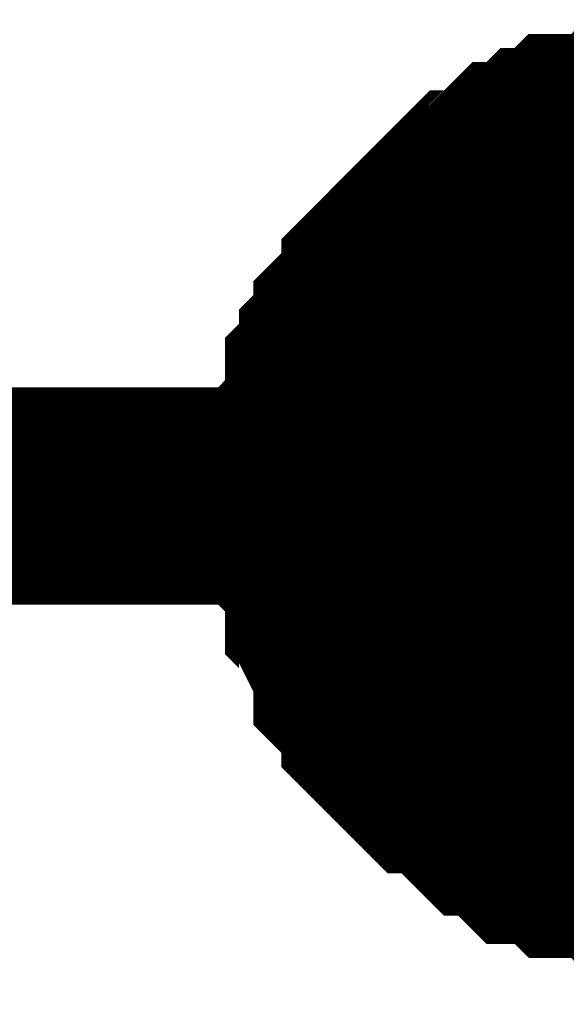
# Model space of a CAD drawing. Header units: inches. Extents: x 0 to 292, y 0 to 193.
# Tile 79 of 256: x 92.544 to 93.297, y 105.136 to 106.493. Entities that reach past the tile are written whole.
import ezdxf

# ---------------------------------------------------------------- set-up
doc = ezdxf.new("R2010")
doc.units = ezdxf.units.IN
doc.layers.add('Sheet', color=255, linetype='Continuous')

msp = doc.modelspace()

# ---------------------------------------------------------------- linework, layer by layer
at = {"layer": 'Sheet'}
for points in [[(92.9569, 105.8368, 0.2997, 0.2997, 0), (92.9569, 105.8562, 0.2997, 0.2997, 0), (92.9569, 105.8952, 0.2997, 0.2997, 0), (92.9569, 105.9147, 0.2997, 0.2997, 0), (92.9763, 105.9342, 0.2997, 0.2997, 0), (92.9763, 105.9537, 0.2997, 0.2997, 0), (92.9763, 105.9927, 0.2997, 0.2997, 0), (92.9958, 106.0122, 0.2997, 0.2997, 0), (92.9958, 106.0317, 0.2997, 0.2997, 0), (93.0153, 106.0512, 0.2997, 0.2997, 0), (93.0153, 106.0706, 0.2997, 0.2997, 0), (93.0348, 106.0901, 0.2997, 0.2997, 0), (93.0543, 106.1096, 0.2997, 0.2997, 0), (93.0543, 106.1291, 0.2997, 0.2997, 0), (93.0738, 106.1486, 0.2997, 0.2997, 0), (93.0932, 106.1681, 0.2997, 0.2997, 0), (93.1127, 106.1876, 0.2997, 0.2997, 0), (93.1322, 106.2071, 0.2997, 0.2997, 0), (93.1517, 106.2266, 0.2997, 0.2997, 0), (93.1712, 106.2461, 0.2997, 0.2997, 0), (93.1907, 106.2461, 0.2997, 0.2997, 0), (93.2101, 106.2656, 0.2997, 0.2997, 0), (93.2296, 106.285, 0.2997, 0.2997, 0), (93.2491, 106.285, 0.2997, 0.2997, 0), (93.2686, 106.3045, 0.2997, 0.2997, 0), (93.2881, 106.3045, 0.2997, 0.2997, 0), (93.3076, 106.324, 0.2997, 0.2997, 0), (93.3465, 106.324, 0.2997, 0.2997, 0), (93.366, 106.324, 0.2997, 0.2997, 0), (93.3855, 106.3435, 0.2997, 0.2997, 0), (93.405, 106.3435, 0.2997, 0.2997, 0), (93.4439, 106.3435, 0.2997, 0.2997, 0), (93.4634, 106.3435, 0.2997, 0.2997, 0)], [(92.9569, 105.8368, 0.2997, 0.2997, 0), (92.9569, 105.8562, 0.2997, 0.2997, 0), (92.9569, 105.8952, 0.2997, 0.2997, 0), (92.9569, 105.9147, 0.2997, 0.2997, 0), (92.9763, 105.9342, 0.2997, 0.2997, 0), (92.9763, 105.9537, 0.2997, 0.2997, 0), (92.9763, 105.9927, 0.2997, 0.2997, 0), (92.9958, 106.0122, 0.2997, 0.2997, 0), (92.9958, 106.0317, 0.2997, 0.2997, 0), (93.0153, 106.0512, 0.2997, 0.2997, 0), (93.0153, 106.0706, 0.2997, 0.2997, 0), (93.0348, 106.0901, 0.2997, 0.2997, 0), (93.0543, 106.1096, 0.2997, 0.2997, 0), (93.0543, 106.1291, 0.2997, 0.2997, 0), (93.0738, 106.1486, 0.2997, 0.2997, 0), (93.0932, 106.1681, 0.2997, 0.2997, 0), (93.1127, 106.1876, 0.2997, 0.2997, 0), (93.1322, 106.2071, 0.2997, 0.2997, 0), (93.1517, 106.2266, 0.2997, 0.2997, 0), (93.1712, 106.2461, 0.2997, 0.2997, 0), (93.1907, 106.2461, 0.2997, 0.2997, 0), (93.2101, 106.2656, 0.2997, 0.2997, 0), (93.2296, 106.285, 0.2997, 0.2997, 0), (93.2491, 106.285, 0.2997, 0.2997, 0), (93.2686, 106.3045, 0.2997, 0.2997, 0), (93.2881, 106.3045, 0.2997, 0.2997, 0), (93.3076, 106.324, 0.2997, 0.2997, 0), (93.3465, 106.324, 0.2997, 0.2997, 0), (93.366, 106.324, 0.2997, 0.2997, 0), (93.3855, 106.3435, 0.2997, 0.2997, 0), (93.405, 106.3435, 0.2997, 0.2997, 0), (93.4439, 106.3435, 0.2997, 0.2997, 0), (93.4634, 106.3435, 0.2997, 0.2997, 0)], [(92.9569, 105.8368, 0.2997, 0.2997, 0), (92.9569, 105.8562, 0.2997, 0.2997, 0), (92.9569, 105.8952, 0.2997, 0.2997, 0), (92.9569, 105.9147, 0.2997, 0.2997, 0), (92.9763, 105.9342, 0.2997, 0.2997, 0), (92.9763, 105.9537, 0.2997, 0.2997, 0), (92.9763, 105.9927, 0.2997, 0.2997, 0), (92.9958, 106.0122, 0.2997, 0.2997, 0), (92.9958, 106.0317, 0.2997, 0.2997, 0), (93.0153, 106.0512, 0.2997, 0.2997, 0), (93.0153, 106.0706, 0.2997, 0.2997, 0), (93.0348, 106.0901, 0.2997, 0.2997, 0), (93.0543, 106.1096, 0.2997, 0.2997, 0), (93.0543, 106.1291, 0.2997, 0.2997, 0), (93.0738, 106.1486, 0.2997, 0.2997, 0), (93.0932, 106.1681, 0.2997, 0.2997, 0), (93.1127, 106.1876, 0.2997, 0.2997, 0), (93.1322, 106.2071, 0.2997, 0.2997, 0), (93.1517, 106.2266, 0.2997, 0.2997, 0), (93.1712, 106.2461, 0.2997, 0.2997, 0), (93.1907, 106.2461, 0.2997, 0.2997, 0), (93.2101, 106.2656, 0.2997, 0.2997, 0), (93.2296, 106.285, 0.2997, 0.2997, 0), (93.2491, 106.285, 0.2997, 0.2997, 0), (93.2686, 106.3045, 0.2997, 0.2997, 0), (93.2881, 106.3045, 0.2997, 0.2997, 0), (93.3076, 106.324, 0.2997, 0.2997, 0), (93.3465, 106.324, 0.2997, 0.2997, 0), (93.366, 106.324, 0.2997, 0.2997, 0), (93.3855, 106.3435, 0.2997, 0.2997, 0), (93.405, 106.3435, 0.2997, 0.2997, 0), (93.4439, 106.3435, 0.2997, 0.2997, 0), (93.4634, 106.3435, 0.2997, 0.2997, 0)], [(92.9569, 105.8368, 0.2997, 0.2997, 0), (92.9569, 105.8562, 0.2997, 0.2997, 0), (92.9569, 105.8952, 0.2997, 0.2997, 0), (92.9569, 105.9147, 0.2997, 0.2997, 0), (92.9763, 105.9342, 0.2997, 0.2997, 0), (92.9763, 105.9537, 0.2997, 0.2997, 0), (92.9763, 105.9927, 0.2997, 0.2997, 0), (92.9958, 106.0122, 0.2997, 0.2997, 0), (92.9958, 106.0317, 0.2997, 0.2997, 0), (93.0153, 106.0512, 0.2997, 0.2997, 0), (93.0153, 106.0706, 0.2997, 0.2997, 0), (93.0348, 106.0901, 0.2997, 0.2997, 0), (93.0543, 106.1096, 0.2997, 0.2997, 0), (93.0543, 106.1291, 0.2997, 0.2997, 0), (93.0738, 106.1486, 0.2997, 0.2997, 0), (93.0932, 106.1681, 0.2997, 0.2997, 0), (93.1127, 106.1876, 0.2997, 0.2997, 0), (93.1322, 106.2071, 0.2997, 0.2997, 0), (93.1517, 106.2266, 0.2997, 0.2997, 0), (93.1712, 106.2461, 0.2997, 0.2997, 0), (93.1907, 106.2461, 0.2997, 0.2997, 0), (93.2101, 106.2656, 0.2997, 0.2997, 0), (93.2296, 106.285, 0.2997, 0.2997, 0), (93.2491, 106.285, 0.2997, 0.2997, 0), (93.2686, 106.3045, 0.2997, 0.2997, 0), (93.2881, 106.3045, 0.2997, 0.2997, 0), (93.3076, 106.324, 0.2997, 0.2997, 0), (93.3465, 106.324, 0.2997, 0.2997, 0), (93.366, 106.324, 0.2997, 0.2997, 0), (93.3855, 106.3435, 0.2997, 0.2997, 0), (93.405, 106.3435, 0.2997, 0.2997, 0), (93.4439, 106.3435, 0.2997, 0.2997, 0), (93.4634, 106.3435, 0.2997, 0.2997, 0)], [(92.9569, 105.8368, 0.0991, 0.0991, 0), (92.9569, 105.8562, 0.0991, 0.0991, 0), (92.9569, 105.8952, 0.0991, 0.0991, 0), (92.9569, 105.9147, 0.0991, 0.0991, 0), (92.9763, 105.9342, 0.0991, 0.0991, 0), (92.9763, 105.9537, 0.0991, 0.0991, 0), (92.9763, 105.9927, 0.0991, 0.0991, 0), (92.9958, 106.0122, 0.0991, 0.0991, 0), (92.9958, 106.0317, 0.0991, 0.0991, 0), (93.0153, 106.0512, 0.0991, 0.0991, 0), (93.0153, 106.0706, 0.0991, 0.0991, 0), (93.0348, 106.0901, 0.0991, 0.0991, 0), (93.0543, 106.1096, 0.0991, 0.0991, 0), (93.0543, 106.1291, 0.0991, 0.0991, 0), (93.0738, 106.1486, 0.0991, 0.0991, 0), (93.0932, 106.1681, 0.0991, 0.0991, 0), (93.1127, 106.1876, 0.0991, 0.0991, 0), (93.1322, 106.2071, 0.0991, 0.0991, 0), (93.1517, 106.2266, 0.0991, 0.0991, 0), (93.1712, 106.2461, 0.0991, 0.0991, 0), (93.1907, 106.2461, 0.0991, 0.0991, 0), (93.2101, 106.2656, 0.0991, 0.0991, 0), (93.2296, 106.285, 0.0991, 0.0991, 0), (93.2491, 106.285, 0.0991, 0.0991, 0), (93.2686, 106.3045, 0.0991, 0.0991, 0), (93.2881, 106.3045, 0.0991, 0.0991, 0), (93.3076, 106.324, 0.0991, 0.0991, 0), (93.3465, 106.324, 0.0991, 0.0991, 0), (93.366, 106.324, 0.0991, 0.0991, 0)], [(92.9569, 105.8368, 0.0991, 0.0991, 0), (92.9569, 105.8562, 0.0991, 0.0991, 0), (92.9569, 105.8952, 0.0991, 0.0991, 0), (92.9569, 105.9147, 0.0991, 0.0991, 0), (92.9763, 105.9342, 0.0991, 0.0991, 0), (92.9763, 105.9537, 0.0991, 0.0991, 0), (92.9763, 105.9927, 0.0991, 0.0991, 0), (92.9958, 106.0122, 0.0991, 0.0991, 0), (92.9958, 106.0317, 0.0991, 0.0991, 0), (93.0153, 106.0512, 0.0991, 0.0991, 0), (93.0153, 106.0706, 0.0991, 0.0991, 0), (93.0348, 106.0901, 0.0991, 0.0991, 0), (93.0543, 106.1096, 0.0991, 0.0991, 0), (93.0543, 106.1291, 0.0991, 0.0991, 0), (93.0738, 106.1486, 0.0991, 0.0991, 0), (93.0932, 106.1681, 0.0991, 0.0991, 0), (93.1127, 106.1876, 0.0991, 0.0991, 0), (93.1322, 106.2071, 0.0991, 0.0991, 0), (93.1517, 106.2266, 0.0991, 0.0991, 0), (93.1712, 106.2461, 0.0991, 0.0991, 0), (93.1907, 106.2461, 0.0991, 0.0991, 0), (93.2101, 106.2656, 0.0991, 0.0991, 0), (93.2296, 106.285, 0.0991, 0.0991, 0), (93.2491, 106.285, 0.0991, 0.0991, 0), (93.2686, 106.3045, 0.0991, 0.0991, 0), (93.2881, 106.3045, 0.0991, 0.0991, 0), (93.3076, 106.324, 0.0991, 0.0991, 0), (93.3465, 106.324, 0.0991, 0.0991, 0), (93.366, 106.324, 0.0991, 0.0991, 0)], [(92.9569, 105.8368, 0.0991, 0.0991, 0), (92.9569, 105.8562, 0.0991, 0.0991, 0), (92.9569, 105.8952, 0.0991, 0.0991, 0), (92.9569, 105.9147, 0.0991, 0.0991, 0), (92.9763, 105.9342, 0.0991, 0.0991, 0), (92.9763, 105.9537, 0.0991, 0.0991, 0), (92.9763, 105.9927, 0.0991, 0.0991, 0), (92.9958, 106.0122, 0.0991, 0.0991, 0), (92.9958, 106.0317, 0.0991, 0.0991, 0), (93.0153, 106.0512, 0.0991, 0.0991, 0), (93.0153, 106.0706, 0.0991, 0.0991, 0), (93.0348, 106.0901, 0.0991, 0.0991, 0), (93.0543, 106.1096, 0.0991, 0.0991, 0), (93.0543, 106.1291, 0.0991, 0.0991, 0), (93.0738, 106.1486, 0.0991, 0.0991, 0), (93.0932, 106.1681, 0.0991, 0.0991, 0), (93.1127, 106.1876, 0.0991, 0.0991, 0), (93.1322, 106.2071, 0.0991, 0.0991, 0), (93.1517, 106.2266, 0.0991, 0.0991, 0), (93.1712, 106.2461, 0.0991, 0.0991, 0), (93.1907, 106.2461, 0.0991, 0.0991, 0), (93.2101, 106.2656, 0.0991, 0.0991, 0), (93.2296, 106.285, 0.0991, 0.0991, 0), (93.2491, 106.285, 0.0991, 0.0991, 0), (93.2686, 106.3045, 0.0991, 0.0991, 0), (93.2881, 106.3045, 0.0991, 0.0991, 0), (93.3076, 106.324, 0.0991, 0.0991, 0), (93.3465, 106.324, 0.0991, 0.0991, 0), (93.366, 106.324, 0.0991, 0.0991, 0)], [(92.9569, 105.8368, 0.0991, 0.0991, 0), (92.9569, 105.8562, 0.0991, 0.0991, 0), (92.9569, 105.8952, 0.0991, 0.0991, 0), (92.9569, 105.9147, 0.0991, 0.0991, 0), (92.9763, 105.9342, 0.0991, 0.0991, 0), (92.9763, 105.9537, 0.0991, 0.0991, 0), (92.9763, 105.9927, 0.0991, 0.0991, 0), (92.9958, 106.0122, 0.0991, 0.0991, 0), (92.9958, 106.0317, 0.0991, 0.0991, 0), (93.0153, 106.0512, 0.0991, 0.0991, 0), (93.0153, 106.0706, 0.0991, 0.0991, 0), (93.0348, 106.0901, 0.0991, 0.0991, 0), (93.0543, 106.1096, 0.0991, 0.0991, 0), (93.0543, 106.1291, 0.0991, 0.0991, 0), (93.0738, 106.1486, 0.0991, 0.0991, 0), (93.0932, 106.1681, 0.0991, 0.0991, 0), (93.1127, 106.1876, 0.0991, 0.0991, 0), (93.1322, 106.2071, 0.0991, 0.0991, 0), (93.1517, 106.2266, 0.0991, 0.0991, 0), (93.1712, 106.2461, 0.0991, 0.0991, 0), (93.1907, 106.2461, 0.0991, 0.0991, 0), (93.2101, 106.2656, 0.0991, 0.0991, 0), (93.2296, 106.285, 0.0991, 0.0991, 0), (93.2491, 106.285, 0.0991, 0.0991, 0), (93.2686, 106.3045, 0.0991, 0.0991, 0), (93.2881, 106.3045, 0.0991, 0.0991, 0), (93.3076, 106.324, 0.0991, 0.0991, 0), (93.3465, 106.324, 0.0991, 0.0991, 0), (93.366, 106.324, 0.0991, 0.0991, 0)], [(86.9559, 105.8368, 0.2997, 0.2997, 0), (93.4634, 105.8368, 0.2997, 0.2997, 0), (93.4634, 96.8903, 0.2997, 0.2997, 0)], [(93.4634, 105.33, 0.2997, 0.2997, 0), (93.4439, 105.33, 0.2997, 0.2997, 0), (93.405, 105.33, 0.2997, 0.2997, 0), (93.3855, 105.33, 0.2997, 0.2997, 0), (93.366, 105.3495, 0.2997, 0.2997, 0), (93.3465, 105.3495, 0.2997, 0.2997, 0), (93.3076, 105.3495, 0.2997, 0.2997, 0), (93.2881, 105.369, 0.2997, 0.2997, 0), (93.2686, 105.369, 0.2997, 0.2997, 0), (93.2491, 105.369, 0.2997, 0.2997, 0), (93.2296, 105.3885, 0.2997, 0.2997, 0), (93.2101, 105.4079, 0.2997, 0.2997, 0), (93.1907, 105.4079, 0.2997, 0.2997, 0), (93.1712, 105.4274, 0.2997, 0.2997, 0), (93.1517, 105.4469, 0.2997, 0.2997, 0), (93.1322, 105.4664, 0.2997, 0.2997, 0), (93.1127, 105.4664, 0.2997, 0.2997, 0), (93.0932, 105.4859, 0.2997, 0.2997, 0), (93.0738, 105.5054, 0.2997, 0.2997, 0), (93.0543, 105.5249, 0.2997, 0.2997, 0), (93.0543, 105.5444, 0.2997, 0.2997, 0), (93.0348, 105.5639, 0.2997, 0.2997, 0), (93.0153, 105.5834, 0.2997, 0.2997, 0), (93.0153, 105.6029, 0.2997, 0.2997, 0), (92.9958, 105.6418, 0.2997, 0.2997, 0), (92.9958, 105.6613, 0.2997, 0.2997, 0), (92.9763, 105.6808, 0.2997, 0.2997, 0), (92.9763, 105.7003, 0.2997, 0.2997, 0), (92.9763, 105.7393, 0.2997, 0.2997, 0), (92.9569, 105.7588, 0.2997, 0.2997, 0), (92.9569, 105.7783, 0.2997, 0.2997, 0), (92.9569, 105.8173, 0.2997, 0.2997, 0), (92.9569, 105.8368, 0.2997, 0.2997, 0)], [(92.9569, 105.8368, 0.2997, 0.2997, 0), (92.9569, 105.8368, 0.2997, 0.2997, 0)], [(93.4634, 105.33, 0.2997, 0.2997, 0), (93.4439, 105.33, 0.2997, 0.2997, 0), (93.405, 105.33, 0.2997, 0.2997, 0), (93.3855, 105.33, 0.2997, 0.2997, 0), (93.366, 105.3495, 0.2997, 0.2997, 0), (93.3465, 105.3495, 0.2997, 0.2997, 0), (93.3076, 105.3495, 0.2997, 0.2997, 0), (93.2881, 105.369, 0.2997, 0.2997, 0), (93.2686, 105.369, 0.2997, 0.2997, 0), (93.2491, 105.369, 0.2997, 0.2997, 0), (93.2296, 105.3885, 0.2997, 0.2997, 0), (93.2101, 105.4079, 0.2997, 0.2997, 0), (93.1907, 105.4079, 0.2997, 0.2997, 0), (93.1712, 105.4274, 0.2997, 0.2997, 0), (93.1517, 105.4469, 0.2997, 0.2997, 0), (93.1322, 105.4664, 0.2997, 0.2997, 0), (93.1127, 105.4664, 0.2997, 0.2997, 0), (93.0932, 105.4859, 0.2997, 0.2997, 0), (93.0738, 105.5054, 0.2997, 0.2997, 0), (93.0543, 105.5249, 0.2997, 0.2997, 0), (93.0543, 105.5444, 0.2997, 0.2997, 0), (93.0348, 105.5639, 0.2997, 0.2997, 0), (93.0153, 105.5834, 0.2997, 0.2997, 0), (93.0153, 105.6029, 0.2997, 0.2997, 0), (92.9958, 105.6418, 0.2997, 0.2997, 0), (92.9958, 105.6613, 0.2997, 0.2997, 0), (92.9763, 105.6808, 0.2997, 0.2997, 0), (92.9763, 105.7003, 0.2997, 0.2997, 0), (92.9763, 105.7393, 0.2997, 0.2997, 0), (92.9569, 105.7588, 0.2997, 0.2997, 0), (92.9569, 105.7783, 0.2997, 0.2997, 0), (92.9569, 105.8173, 0.2997, 0.2997, 0), (92.9569, 105.8368, 0.2997, 0.2997, 0)], [(92.9569, 105.8368, 0.2997, 0.2997, 0), (92.9569, 105.8368, 0.2997, 0.2997, 0)], [(93.4634, 105.33, 0.2997, 0.2997, 0), (93.4439, 105.33, 0.2997, 0.2997, 0), (93.405, 105.33, 0.2997, 0.2997, 0), (93.3855, 105.33, 0.2997, 0.2997, 0), (93.366, 105.3495, 0.2997, 0.2997, 0), (93.3465, 105.3495, 0.2997, 0.2997, 0), (93.3076, 105.3495, 0.2997, 0.2997, 0), (93.2881, 105.369, 0.2997, 0.2997, 0), (93.2686, 105.369, 0.2997, 0.2997, 0), (93.2491, 105.369, 0.2997, 0.2997, 0), (93.2296, 105.3885, 0.2997, 0.2997, 0), (93.2101, 105.4079, 0.2997, 0.2997, 0), (93.1907, 105.4079, 0.2997, 0.2997, 0), (93.1712, 105.4274, 0.2997, 0.2997, 0), (93.1517, 105.4469, 0.2997, 0.2997, 0), (93.1322, 105.4664, 0.2997, 0.2997, 0), (93.1127, 105.4664, 0.2997, 0.2997, 0), (93.0932, 105.4859, 0.2997, 0.2997, 0), (93.0738, 105.5054, 0.2997, 0.2997, 0), (93.0543, 105.5249, 0.2997, 0.2997, 0), (93.0543, 105.5444, 0.2997, 0.2997, 0), (93.0348, 105.5639, 0.2997, 0.2997, 0), (93.0153, 105.5834, 0.2997, 0.2997, 0), (93.0153, 105.6029, 0.2997, 0.2997, 0), (92.9958, 105.6418, 0.2997, 0.2997, 0), (92.9958, 105.6613, 0.2997, 0.2997, 0), (92.9763, 105.6808, 0.2997, 0.2997, 0), (92.9763, 105.7003, 0.2997, 0.2997, 0), (92.9763, 105.7393, 0.2997, 0.2997, 0), (92.9569, 105.7588, 0.2997, 0.2997, 0), (92.9569, 105.7783, 0.2997, 0.2997, 0), (92.9569, 105.8173, 0.2997, 0.2997, 0), (92.9569, 105.8368, 0.2997, 0.2997, 0)], [(92.9569, 105.8368, 0.2997, 0.2997, 0), (92.9569, 105.8368, 0.2997, 0.2997, 0)], [(93.4634, 105.33, 0.2997, 0.2997, 0), (93.4439, 105.33, 0.2997, 0.2997, 0), (93.405, 105.33, 0.2997, 0.2997, 0), (93.3855, 105.33, 0.2997, 0.2997, 0), (93.366, 105.3495, 0.2997, 0.2997, 0), (93.3465, 105.3495, 0.2997, 0.2997, 0), (93.3076, 105.3495, 0.2997, 0.2997, 0), (93.2881, 105.369, 0.2997, 0.2997, 0), (93.2686, 105.369, 0.2997, 0.2997, 0), (93.2491, 105.369, 0.2997, 0.2997, 0), (93.2296, 105.3885, 0.2997, 0.2997, 0), (93.2101, 105.4079, 0.2997, 0.2997, 0), (93.1907, 105.4079, 0.2997, 0.2997, 0), (93.1712, 105.4274, 0.2997, 0.2997, 0), (93.1517, 105.4469, 0.2997, 0.2997, 0), (93.1322, 105.4664, 0.2997, 0.2997, 0), (93.1127, 105.4664, 0.2997, 0.2997, 0), (93.0932, 105.4859, 0.2997, 0.2997, 0), (93.0738, 105.5054, 0.2997, 0.2997, 0), (93.0543, 105.5249, 0.2997, 0.2997, 0), (93.0543, 105.5444, 0.2997, 0.2997, 0), (93.0348, 105.5639, 0.2997, 0.2997, 0), (93.0153, 105.5834, 0.2997, 0.2997, 0), (93.0153, 105.6029, 0.2997, 0.2997, 0), (92.9958, 105.6418, 0.2997, 0.2997, 0), (92.9958, 105.6613, 0.2997, 0.2997, 0), (92.9763, 105.6808, 0.2997, 0.2997, 0), (92.9763, 105.7003, 0.2997, 0.2997, 0), (92.9763, 105.7393, 0.2997, 0.2997, 0), (92.9569, 105.7588, 0.2997, 0.2997, 0), (92.9569, 105.7783, 0.2997, 0.2997, 0), (92.9569, 105.8173, 0.2997, 0.2997, 0), (92.9569, 105.8368, 0.2997, 0.2997, 0)], [(92.9569, 105.8368, 0.2997, 0.2997, 0), (92.9569, 105.8368, 0.2997, 0.2997, 0)], [(93.366, 105.3495, 0.0991, 0.0991, 0), (93.3465, 105.3495, 0.0991, 0.0991, 0), (93.3076, 105.3495, 0.0991, 0.0991, 0), (93.2881, 105.369, 0.0991, 0.0991, 0), (93.2686, 105.369, 0.0991, 0.0991, 0), (93.2491, 105.369, 0.0991, 0.0991, 0), (93.2296, 105.3885, 0.0991, 0.0991, 0), (93.2101, 105.4079, 0.0991, 0.0991, 0), (93.1907, 105.4079, 0.0991, 0.0991, 0), (93.1712, 105.4274, 0.0991, 0.0991, 0), (93.1517, 105.4469, 0.0991, 0.0991, 0), (93.1322, 105.4664, 0.0991, 0.0991, 0), (93.1127, 105.4664, 0.0991, 0.0991, 0), (93.0932, 105.4859, 0.0991, 0.0991, 0), (93.0738, 105.5054, 0.0991, 0.0991, 0), (93.0543, 105.5249, 0.0991, 0.0991, 0), (93.0543, 105.5444, 0.0991, 0.0991, 0), (93.0348, 105.5639, 0.0991, 0.0991, 0), (93.0153, 105.5834, 0.0991, 0.0991, 0), (93.0153, 105.6029, 0.0991, 0.0991, 0), (92.9958, 105.6418, 0.0991, 0.0991, 0), (92.9958, 105.6613, 0.0991, 0.0991, 0), (92.9763, 105.6808, 0.0991, 0.0991, 0), (92.9763, 105.7003, 0.0991, 0.0991, 0), (92.9763, 105.7393, 0.0991, 0.0991, 0), (92.9569, 105.7588, 0.0991, 0.0991, 0), (92.9569, 105.7783, 0.0991, 0.0991, 0), (92.9569, 105.8173, 0.0991, 0.0991, 0), (92.9569, 105.8368, 0.0991, 0.0991, 0)], [(92.9569, 105.8368, 0.0991, 0.0991, 0), (92.9569, 105.8368, 0.0991, 0.0991, 0)], [(93.366, 105.3495, 0.0991, 0.0991, 0), (93.3465, 105.3495, 0.0991, 0.0991, 0), (93.3076, 105.3495, 0.0991, 0.0991, 0), (93.2881, 105.369, 0.0991, 0.0991, 0), (93.2686, 105.369, 0.0991, 0.0991, 0), (93.2491, 105.369, 0.0991, 0.0991, 0), (93.2296, 105.3885, 0.0991, 0.0991, 0), (93.2101, 105.4079, 0.0991, 0.0991, 0), (93.1907, 105.4079, 0.0991, 0.0991, 0), (93.1712, 105.4274, 0.0991, 0.0991, 0), (93.1517, 105.4469, 0.0991, 0.0991, 0), (93.1322, 105.4664, 0.0991, 0.0991, 0), (93.1127, 105.4664, 0.0991, 0.0991, 0), (93.0932, 105.4859, 0.0991, 0.0991, 0), (93.0738, 105.5054, 0.0991, 0.0991, 0), (93.0543, 105.5249, 0.0991, 0.0991, 0), (93.0543, 105.5444, 0.0991, 0.0991, 0), (93.0348, 105.5639, 0.0991, 0.0991, 0), (93.0153, 105.5834, 0.0991, 0.0991, 0), (93.0153, 105.6029, 0.0991, 0.0991, 0), (92.9958, 105.6418, 0.0991, 0.0991, 0), (92.9958, 105.6613, 0.0991, 0.0991, 0), (92.9763, 105.6808, 0.0991, 0.0991, 0), (92.9763, 105.7003, 0.0991, 0.0991, 0), (92.9763, 105.7393, 0.0991, 0.0991, 0), (92.9569, 105.7588, 0.0991, 0.0991, 0), (92.9569, 105.7783, 0.0991, 0.0991, 0), (92.9569, 105.8173, 0.0991, 0.0991, 0), (92.9569, 105.8368, 0.0991, 0.0991, 0)], [(92.9569, 105.8368, 0.0991, 0.0991, 0), (92.9569, 105.8368, 0.0991, 0.0991, 0)], [(93.366, 105.3495, 0.0991, 0.0991, 0), (93.3465, 105.3495, 0.0991, 0.0991, 0), (93.3076, 105.3495, 0.0991, 0.0991, 0), (93.2881, 105.369, 0.0991, 0.0991, 0), (93.2686, 105.369, 0.0991, 0.0991, 0), (93.2491, 105.369, 0.0991, 0.0991, 0), (93.2296, 105.3885, 0.0991, 0.0991, 0), (93.2101, 105.4079, 0.0991, 0.0991, 0), (93.1907, 105.4079, 0.0991, 0.0991, 0), (93.1712, 105.4274, 0.0991, 0.0991, 0), (93.1517, 105.4469, 0.0991, 0.0991, 0), (93.1322, 105.4664, 0.0991, 0.0991, 0), (93.1127, 105.4664, 0.0991, 0.0991, 0), (93.0932, 105.4859, 0.0991, 0.0991, 0), (93.0738, 105.5054, 0.0991, 0.0991, 0), (93.0543, 105.5249, 0.0991, 0.0991, 0), (93.0543, 105.5444, 0.0991, 0.0991, 0), (93.0348, 105.5639, 0.0991, 0.0991, 0), (93.0153, 105.5834, 0.0991, 0.0991, 0), (93.0153, 105.6029, 0.0991, 0.0991, 0), (92.9958, 105.6418, 0.0991, 0.0991, 0), (92.9958, 105.6613, 0.0991, 0.0991, 0), (92.9763, 105.6808, 0.0991, 0.0991, 0), (92.9763, 105.7003, 0.0991, 0.0991, 0), (92.9763, 105.7393, 0.0991, 0.0991, 0), (92.9569, 105.7588, 0.0991, 0.0991, 0), (92.9569, 105.7783, 0.0991, 0.0991, 0), (92.9569, 105.8173, 0.0991, 0.0991, 0), (92.9569, 105.8368, 0.0991, 0.0991, 0)], [(92.9569, 105.8368, 0.0991, 0.0991, 0), (92.9569, 105.8368, 0.0991, 0.0991, 0)], [(93.366, 105.3495, 0.0991, 0.0991, 0), (93.3465, 105.3495, 0.0991, 0.0991, 0), (93.3076, 105.3495, 0.0991, 0.0991, 0), (93.2881, 105.369, 0.0991, 0.0991, 0), (93.2686, 105.369, 0.0991, 0.0991, 0), (93.2491, 105.369, 0.0991, 0.0991, 0), (93.2296, 105.3885, 0.0991, 0.0991, 0), (93.2101, 105.4079, 0.0991, 0.0991, 0), (93.1907, 105.4079, 0.0991, 0.0991, 0), (93.1712, 105.4274, 0.0991, 0.0991, 0), (93.1517, 105.4469, 0.0991, 0.0991, 0), (93.1322, 105.4664, 0.0991, 0.0991, 0), (93.1127, 105.4664, 0.0991, 0.0991, 0), (93.0932, 105.4859, 0.0991, 0.0991, 0), (93.0738, 105.5054, 0.0991, 0.0991, 0), (93.0543, 105.5249, 0.0991, 0.0991, 0), (93.0543, 105.5444, 0.0991, 0.0991, 0), (93.0348, 105.5639, 0.0991, 0.0991, 0), (93.0153, 105.5834, 0.0991, 0.0991, 0), (93.0153, 105.6029, 0.0991, 0.0991, 0), (92.9958, 105.6418, 0.0991, 0.0991, 0), (92.9958, 105.6613, 0.0991, 0.0991, 0), (92.9763, 105.6808, 0.0991, 0.0991, 0), (92.9763, 105.7003, 0.0991, 0.0991, 0), (92.9763, 105.7393, 0.0991, 0.0991, 0), (92.9569, 105.7588, 0.0991, 0.0991, 0), (92.9569, 105.7783, 0.0991, 0.0991, 0), (92.9569, 105.8173, 0.0991, 0.0991, 0), (92.9569, 105.8368, 0.0991, 0.0991, 0)], [(92.9569, 105.8368, 0.0991, 0.0991, 0), (92.9569, 105.8368, 0.0991, 0.0991, 0)]]:
    msp.add_lwpolyline(points, format="xyseb", dxfattribs=at)
msp.add_lwpolyline([(93.182, 105.8401, 0.508, 0.508, 1), (93.69, 105.8401, 0.508, 0.508, 1)], format="xyseb", close=True, dxfattribs=at)

doc.saveas('drawing.dxf')
